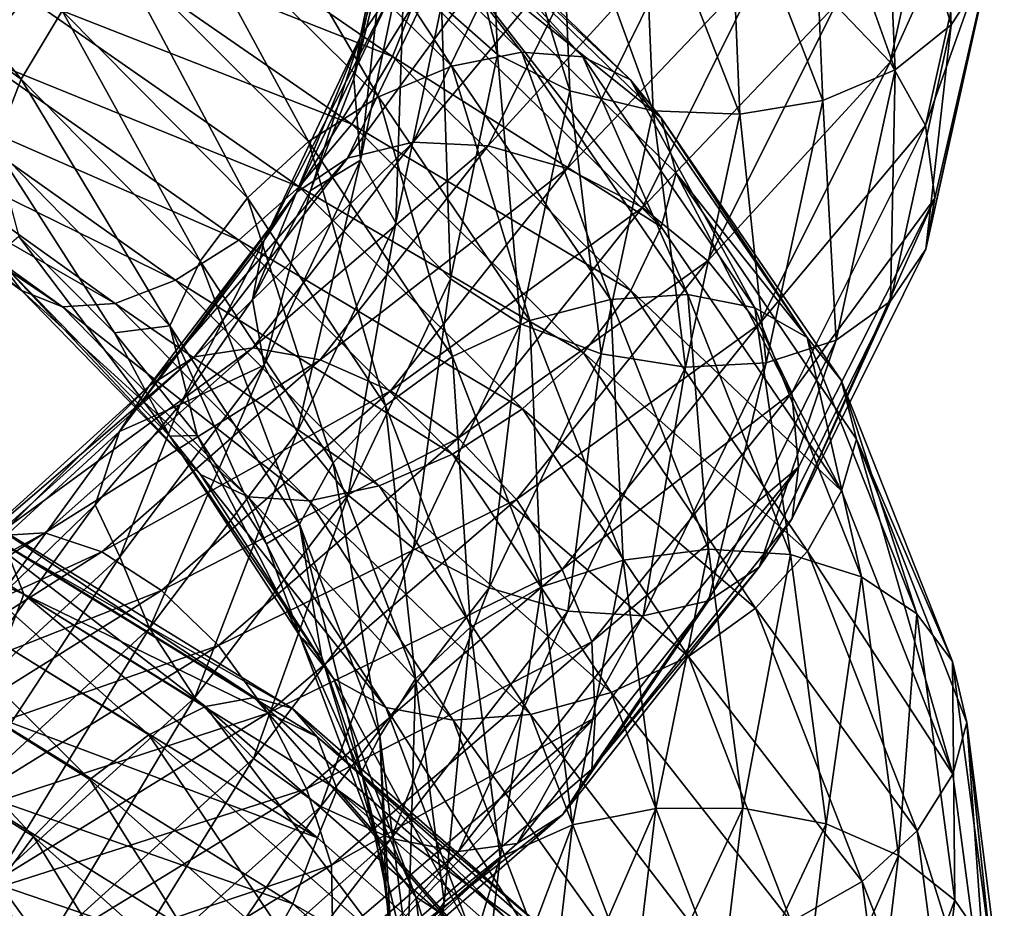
# Model space of a CAD drawing. Header units: metres. Extents: x -109 to 109, y -432 to 89.
# Tile 125 of 256: x 10 to 19, y -330 to -322. Entities that reach past the tile are written whole.
import ezdxf

# ---------------------------------------------------------------- set-up
doc = ezdxf.new("R2010")
doc.units = ezdxf.units.M
doc.layers.add('solid_506360_24502164_01', color=7, linetype='CONTINUOUS')

msp = doc.modelspace()

# ---------------------------------------------------------------- linework, layer by layer
at = {"layer": 'solid_506360_24502164_01'}
for points in [[(18.412708, -319.612549, 924.830688), (18.51856, -322.121429, 927.296265), (17.909719, -320.071198, 924.551331)], [(18.845676, -321.624176, 927.711975), (18.51856, -322.121429, 927.296265), (18.412708, -319.612549, 924.830688)], [(13.185575, -322.231445, 930.018433), (13.503031, -321.76239, 930.482849), (13.913935, -319.823944, 928.70575)], [(13.586819, -320.324554, 928.295715), (13.185575, -322.231445, 930.018433), (13.913935, -319.823944, 928.70575)], [(14.425073, -322.389648, 926.75354), (13.917736, -321.944916, 927.062805), (13.838182, -319.970276, 925.279602)], [(14.342619, -320.351105, 924.900574), (14.425073, -322.389648, 926.75354), (13.838182, -319.970276, 925.279602)], [(17.47563, -321.943481, 931.631592), (17.967983, -322.457672, 931.397522), (18.514759, -319.997314, 928.941589)], [(18.514759, -319.997314, 928.941589), (17.967983, -322.457672, 931.397522), (18.84363, -320.52356, 928.564514)], [(17.909719, -320.071198, 924.551331), (18.01268, -322.527771, 926.935242), (17.262489, -320.418854, 924.380859)], [(18.51856, -322.121429, 927.296265), (18.01268, -322.527771, 926.935242), (17.909719, -320.071198, 924.551331)], [(12.083818, -320.599854, 912.227478), (14.011677, -322.493073, 913.84967), (12.630098, -320.399841, 911.717712)], [(12.630098, -320.399841, 911.717712), (14.64511, -322.366608, 913.423157), (13.104646, -320.378082, 911.143738)], [(14.011677, -322.493073, 913.84967), (14.64511, -322.366608, 913.423157), (12.630098, -320.399841, 911.717712)], [(13.104646, -320.378082, 911.143738), (15.195367, -322.410797, 912.919189), (13.473853, -320.531036, 910.549438)], [(14.64511, -322.366608, 913.423157), (15.195367, -322.410797, 912.919189), (13.104646, -320.378082, 911.143738)], [(13.586819, -320.324554, 928.295715), (13.37859, -321.582001, 928.509583), (13.126069, -322.608429, 929.425537)], [(13.586819, -320.324554, 928.295715), (13.126069, -322.608429, 929.425537), (13.185575, -322.231445, 930.018433)], [(15.07716, -322.715698, 926.548401), (14.425073, -322.389648, 926.75354), (14.342619, -320.351105, 924.900574)], [(14.990979, -320.597443, 924.602966), (15.07716, -322.715698, 926.548401), (14.342619, -320.351105, 924.900574)], [(17.262489, -320.418854, 924.380859), (17.361729, -322.803955, 926.663879), (16.516722, -320.626831, 924.335754)], [(18.01268, -322.527771, 926.935242), (17.361729, -322.803955, 926.663879), (17.262489, -320.418854, 924.380859)], [(8.152119, -321.194, 911.883545), (10.125669, -322.611237, 912.940369), (8.448512, -320.540405, 911.903809)], [(10.125669, -322.611237, 912.940369), (10.493816, -321.995148, 913.012451), (8.448512, -320.540405, 911.903809)], [(13.473853, -320.531036, 910.549438), (15.623478, -322.617401, 912.376648), (13.713184, -320.836395, 909.983521)], [(15.195367, -322.410797, 912.919189), (15.623478, -322.617401, 912.376648), (13.473853, -320.531036, 910.549438)], [(17.967983, -322.457672, 931.397522), (18.287144, -323.029266, 931.060913), (18.84363, -320.52356, 928.564514)], [(18.84363, -320.52356, 928.564514), (18.287144, -323.029266, 931.060913), (18.953014, -321.162231, 928.223633)], [(10.849951, -320.601898, 907.427124), (13.47662, -322.407562, 908.896545), (10.553557, -321.248383, 907.402405)], [(13.714673, -321.807434, 909.128113), (13.47662, -322.407562, 908.896545), (10.849951, -320.601898, 907.427124)], [(11.513377, -320.951935, 912.63678), (13.350227, -322.770111, 914.170166), (12.083818, -320.599854, 912.227478)], [(13.350227, -322.770111, 914.170166), (14.011677, -322.493073, 913.84967), (12.083818, -320.599854, 912.227478)], [(15.827817, -322.896057, 926.466187), (15.07716, -322.715698, 926.548401), (14.990979, -320.597443, 924.602966)], [(15.737346, -320.688171, 924.411926), (15.827817, -322.896057, 926.466187), (14.990979, -320.597443, 924.602966)], [(16.516722, -320.626831, 924.335754), (16.611675, -322.926392, 926.505798), (15.737346, -320.688171, 924.411926)], [(17.361729, -322.803955, 926.663879), (16.611675, -322.926392, 926.505798), (16.516722, -320.626831, 924.335754)], [(16.611675, -322.926392, 926.505798), (15.827817, -322.896057, 926.466187), (15.737346, -320.688171, 924.411926)], [(13.713184, -320.836395, 909.983521), (15.900992, -322.96048, 911.841003), (13.847961, -321.312531, 909.529358)], [(15.623478, -322.617401, 912.376648), (15.900992, -322.96048, 911.841003), (13.713184, -320.836395, 909.983521)], [(10.967536, -321.427246, 912.909729), (12.717301, -323.174957, 914.356384), (11.513377, -320.951935, 912.63678)], [(12.717301, -323.174957, 914.356384), (13.350227, -322.770111, 914.170166), (11.513377, -320.951935, 912.63678)], [(10.172168, -321.865936, 907.56012), (9.732715, -322.40683, 907.894104), (7.032593, -321.07196, 906.964172)], [(9.887615, -323.221924, 912.707642), (10.125669, -322.611237, 912.940369), (8.152119, -321.194, 911.883545)], [(13.071337, -323.323761, 932.665466), (13.661412, -323.179169, 933.12616), (14.625698, -321.191681, 931.282471)], [(13.993972, -321.403259, 930.91687), (13.071337, -323.323761, 932.665466), (14.625698, -321.191681, 931.282471)], [(13.661412, -323.179169, 933.12616), (14.341325, -323.214813, 933.50177), (15.353601, -321.148193, 931.55072)], [(14.625698, -321.191681, 931.282471), (13.661412, -323.179169, 933.12616), (15.353601, -321.148193, 931.55072)], [(15.353601, -321.148193, 931.55072), (14.341325, -323.214813, 933.50177), (16.114311, -321.265839, 931.707153)], [(18.287144, -323.029266, 931.060913), (18.373058, -323.685394, 930.722717), (18.953014, -321.162231, 928.223633)], [(18.953014, -321.162231, 928.223633), (18.289127, -324.147339, 930.191284), (18.845676, -321.624176, 927.711975)], [(18.953014, -321.162231, 928.223633), (18.373058, -323.685394, 930.722717), (18.289127, -324.147339, 930.191284)], [(10.553557, -321.248383, 907.402405), (13.108472, -323.016724, 908.81958), (10.172168, -321.865936, 907.56012)], [(13.47662, -322.407562, 908.896545), (13.108472, -323.016724, 908.81958), (10.553557, -321.248383, 907.402405)], [(14.341325, -323.214813, 933.50177), (15.05188, -323.417023, 933.768433), (16.114311, -321.265839, 931.707153)], [(16.114311, -321.265839, 931.707153), (15.05188, -323.417023, 933.768433), (16.8428, -321.534882, 931.738159)], [(13.847961, -321.312531, 909.529358), (15.902719, -323.944519, 910.971069), (13.714673, -321.807434, 909.128113)], [(13.847961, -321.312531, 909.529358), (16.03829, -323.459808, 911.398438), (15.902719, -323.944519, 910.971069)], [(15.900992, -322.96048, 911.841003), (16.03829, -323.459808, 911.398438), (13.847961, -321.312531, 909.529358)], [(10.493816, -321.995148, 913.012451), (12.168005, -323.683075, 914.382141), (10.967536, -321.427246, 912.909729)], [(12.168005, -323.683075, 914.382141), (12.717301, -323.174957, 914.356384), (10.967536, -321.427246, 912.909729)], [(12.612763, -323.632599, 932.155396), (13.071337, -323.323761, 932.665466), (13.993972, -321.403259, 930.91687)], [(13.503031, -321.76239, 930.482849), (12.612763, -323.632599, 932.155396), (13.993972, -321.403259, 930.91687)], [(13.588864, -321.423309, 927.44458), (13.187561, -323.342346, 929.154358), (13.37859, -321.582001, 928.509583)], [(13.506721, -323.907379, 928.814392), (13.187561, -323.342346, 929.154358), (13.588864, -321.423309, 927.44458)], [(13.917736, -321.944916, 927.062805), (13.506721, -323.907379, 928.814392), (13.588864, -321.423309, 927.44458)], [(15.05188, -323.417023, 933.768433), (15.732338, -323.769196, 933.902893), (16.8428, -321.534882, 931.738159)], [(16.8428, -321.534882, 931.738159), (15.732338, -323.769196, 933.902893), (17.47563, -321.943481, 931.631592)], [(13.187561, -323.342346, 929.154358), (13.126069, -322.608429, 929.425537), (13.37859, -321.582001, 928.509583)], [(18.845676, -321.624176, 927.711975), (18.289127, -324.147339, 930.191284), (18.51856, -322.121429, 927.296265)], [(12.316238, -324.07135, 931.639221), (12.612763, -323.632599, 932.155396), (13.503031, -321.76239, 930.482849)], [(13.185575, -322.231445, 930.018433), (12.316238, -324.07135, 931.639221), (13.503031, -321.76239, 930.482849)], [(13.714673, -321.807434, 909.128113), (15.902719, -323.944519, 910.971069), (13.47662, -322.407562, 908.896545)], [(10.172168, -321.865936, 907.56012), (12.634752, -323.58374, 908.913208), (9.732715, -322.40683, 907.894104)], [(13.108472, -323.016724, 908.81958), (12.634752, -323.58374, 908.913208), (10.172168, -321.865936, 907.56012)], [(10.125669, -322.611237, 912.940369), (11.741122, -324.254059, 914.248413), (10.493816, -321.995148, 913.012451)], [(11.741122, -324.254059, 914.248413), (12.168005, -323.683075, 914.382141), (10.493816, -321.995148, 913.012451)], [(13.999074, -324.415558, 928.573792), (13.506721, -323.907379, 928.814392), (13.917736, -321.944916, 927.062805)], [(14.425073, -322.389648, 926.75354), (13.999074, -324.415558, 928.573792), (13.917736, -321.944916, 927.062805)], [(15.732338, -323.769196, 933.902893), (16.323444, -324.252533, 933.883484), (17.47563, -321.943481, 931.631592)], [(17.47563, -321.943481, 931.631592), (16.323444, -324.252533, 933.883484), (17.967983, -322.457672, 931.397522)], [(18.51856, -322.121429, 927.296265), (17.971674, -324.614777, 929.719727), (18.01268, -322.527771, 926.935242)], [(18.289127, -324.147339, 930.191284), (17.971674, -324.614777, 929.719727), (18.51856, -322.121429, 927.296265)], [(13.185575, -322.231445, 930.018433), (12.736371, -323.615875, 930.312866), (12.212376, -324.599854, 931.164551)], [(13.185575, -322.231445, 930.018433), (12.212376, -324.599854, 931.164551), (12.316238, -324.07135, 931.639221)], [(13.185575, -322.231445, 930.018433), (13.126069, -322.608429, 929.425537), (12.736371, -323.615875, 930.312866)], [(14.011677, -322.493073, 913.84967), (15.443667, -324.599945, 915.706787), (14.64511, -322.366608, 913.423157)], [(14.64511, -322.366608, 913.423157), (16.141838, -324.557007, 915.37384), (15.195367, -322.410797, 912.919189)], [(15.443667, -324.599945, 915.706787), (16.141838, -324.557007, 915.37384), (14.64511, -322.366608, 913.423157)], [(9.732715, -322.40683, 907.894104), (12.088911, -324.064575, 909.175537), (9.273456, -322.833008, 908.367859)], [(12.634752, -323.58374, 908.913208), (12.088911, -324.064575, 909.175537), (9.732715, -322.40683, 907.894104)], [(13.47662, -322.407562, 908.896545), (15.626686, -324.518524, 910.696106), (13.108472, -323.016724, 908.81958)], [(15.902719, -323.944519, 910.971069), (15.626686, -324.518524, 910.696106), (13.47662, -322.407562, 908.896545)], [(14.631904, -324.82077, 928.459656), (13.999074, -324.415558, 928.573792), (14.425073, -322.389648, 926.75354)], [(15.07716, -322.715698, 926.548401), (14.631904, -324.82077, 928.459656), (14.425073, -322.389648, 926.75354)], [(15.195367, -322.410797, 912.919189), (16.748331, -324.676056, 914.948608), (15.623478, -322.617401, 912.376648)], [(16.141838, -324.557007, 915.37384), (16.748331, -324.676056, 914.948608), (15.195367, -322.410797, 912.919189)], [(13.350227, -322.770111, 914.170166), (14.714618, -324.791718, 915.927307), (14.011677, -322.493073, 913.84967)], [(14.714618, -324.791718, 915.927307), (15.443667, -324.599945, 915.706787), (14.011677, -322.493073, 913.84967)], [(16.323444, -324.252533, 933.883484), (16.783339, -324.827911, 933.714233), (17.967983, -322.457672, 931.397522)], [(17.967983, -322.457672, 931.397522), (16.783339, -324.827911, 933.714233), (18.287144, -323.029266, 931.060913)], [(18.01268, -322.527771, 926.935242), (17.480732, -324.969086, 929.278259), (17.361729, -322.803955, 926.663879)], [(17.971674, -324.614777, 929.719727), (17.480732, -324.969086, 929.278259), (18.01268, -322.527771, 926.935242)], [(9.887615, -323.221924, 912.707642), (11.46509, -324.837311, 913.973633), (10.125669, -322.611237, 912.940369)], [(11.46509, -324.837311, 913.973633), (11.741122, -324.254059, 914.248413), (10.125669, -322.611237, 912.940369)], [(13.187561, -323.342346, 929.154358), (12.736371, -323.615875, 930.312866), (13.126069, -322.608429, 929.425537)], [(15.623478, -322.617401, 912.376648), (17.220194, -324.943665, 914.464294), (15.900992, -322.96048, 911.841003)], [(16.748331, -324.676056, 914.948608), (17.220194, -324.943665, 914.464294), (15.623478, -322.617401, 912.376648)], [(15.360393, -325.09021, 928.484558), (14.631904, -324.82077, 928.459656), (15.07716, -322.715698, 926.548401)], [(15.827817, -322.896057, 926.466187), (15.360393, -325.09021, 928.484558), (15.07716, -322.715698, 926.548401)], [(10.128435, -324.519501, 911.259399), (9.889104, -324.211761, 911.835693), (7.961662, -322.810211, 910.823914)], [(8.154346, -323.087982, 910.221313), (10.128435, -324.519501, 911.259399), (7.961662, -322.810211, 910.823914)], [(12.717301, -323.174957, 914.356384), (14.017008, -325.116577, 916.016052), (13.350227, -322.770111, 914.170166)], [(14.017008, -325.116577, 916.016052), (14.714618, -324.791718, 915.927307), (13.350227, -322.770111, 914.170166)], [(17.361729, -322.803955, 926.663879), (16.849007, -325.174194, 928.907471), (16.611675, -322.926392, 926.505798)], [(17.480732, -324.969086, 929.278259), (16.849007, -325.174194, 928.907471), (17.361729, -322.803955, 926.663879)], [(9.273456, -322.833008, 908.367859), (11.51847, -324.426575, 909.576172), (8.833648, -323.10672, 908.941956)], [(12.088911, -324.064575, 909.175537), (11.51847, -324.426575, 909.576172), (9.273456, -322.833008, 908.367859)], [(16.121101, -325.211639, 928.638062), (15.360393, -325.09021, 928.484558), (15.827817, -322.896057, 926.466187)], [(16.611675, -322.926392, 926.505798), (16.121101, -325.211639, 928.638062), (15.827817, -322.896057, 926.466187)], [(15.900992, -322.96048, 911.841003), (17.526072, -325.329559, 913.962769), (16.03829, -323.459808, 911.398438)], [(17.220194, -324.943665, 914.464294), (17.526072, -325.329559, 913.962769), (15.900992, -322.96048, 911.841003)], [(16.849007, -325.174194, 928.907471), (16.121101, -325.211639, 928.638062), (16.611675, -322.926392, 926.505798)], [(13.108472, -323.016724, 908.81958), (15.199803, -325.082855, 910.55719), (12.634752, -323.58374, 908.913208)], [(15.626686, -324.518524, 910.696106), (15.199803, -325.082855, 910.55719), (13.108472, -323.016724, 908.81958)], [(16.783339, -324.827911, 933.714233), (17.081455, -325.442841, 933.415894), (18.287144, -323.029266, 931.060913)], [(18.287144, -323.029266, 931.060913), (17.081455, -325.442841, 933.415894), (18.373058, -323.685394, 930.722717)], [(10.497643, -324.668549, 910.657715), (10.128435, -324.519501, 911.259399), (8.154346, -323.087982, 910.221313)], [(8.451592, -323.192841, 909.575989), (10.497643, -324.668549, 910.657715), (8.154346, -323.087982, 910.221313)], [(8.833648, -323.10672, 908.941956), (10.97219, -324.637787, 910.081726), (8.451592, -323.192841, 909.575989)], [(11.51847, -324.426575, 909.576172), (10.97219, -324.637787, 910.081726), (8.833648, -323.10672, 908.941956)], [(10.97219, -324.637787, 910.081726), (10.497643, -324.668549, 910.657715), (8.451592, -323.192841, 909.575989)], [(9.887615, -323.221924, 912.707642), (10.102303, -324.032684, 912.534973), (10.965698, -324.902863, 913.208252)], [(9.887615, -323.221924, 912.707642), (10.965698, -324.902863, 913.208252), (11.46509, -324.837311, 913.973633)], [(11.688338, -325.119019, 934.235779), (12.215981, -325.036194, 934.783264), (13.661412, -323.179169, 933.12616)], [(13.071337, -323.323761, 932.665466), (11.688338, -325.119019, 934.235779), (13.661412, -323.179169, 933.12616)], [(12.168005, -323.683075, 914.382141), (13.411572, -325.556824, 915.955322), (12.717301, -323.174957, 914.356384)], [(13.661412, -323.179169, 933.12616), (12.215981, -325.036194, 934.783264), (14.341325, -323.214813, 933.50177)], [(12.215981, -325.036194, 934.783264), (12.823956, -325.144836, 935.256836), (14.341325, -323.214813, 933.50177)], [(13.411572, -325.556824, 915.955322), (14.017008, -325.116577, 916.016052), (12.717301, -323.174957, 914.356384)], [(14.341325, -323.214813, 933.50177), (12.823956, -325.144836, 935.256836), (15.05188, -323.417023, 933.768433)], [(11.278284, -325.381439, 933.656311), (11.688338, -325.119019, 934.235779), (13.071337, -323.323761, 932.665466)], [(12.612763, -323.632599, 932.155396), (11.278284, -325.381439, 933.656311), (13.071337, -323.323761, 932.665466)], [(13.187561, -323.342346, 929.154358), (12.318092, -325.193604, 930.762695), (12.736371, -323.615875, 930.312866)], [(12.61621, -325.800171, 930.462341), (12.318092, -325.193604, 930.762695), (13.187561, -323.342346, 929.154358)], [(13.506721, -323.907379, 928.814392), (12.61621, -325.800171, 930.462341), (13.187561, -323.342346, 929.154358)], [(12.823956, -325.144836, 935.256836), (13.459332, -325.424957, 935.624023), (15.05188, -323.417023, 933.768433)], [(15.05188, -323.417023, 933.768433), (13.459332, -325.424957, 935.624023), (15.732338, -323.769196, 933.902893)], [(16.03829, -323.459808, 911.398438), (17.527973, -326.328461, 913.07666), (15.902719, -323.944519, 910.971069)], [(16.03829, -323.459808, 911.398438), (17.665735, -325.86145, 913.538391), (17.527973, -326.328461, 913.07666)], [(17.526072, -325.329559, 913.962769), (17.665735, -325.86145, 913.538391), (16.03829, -323.459808, 911.398438)], [(12.634752, -323.58374, 908.913208), (14.650507, -325.589142, 910.574524), (12.088911, -324.064575, 909.175537)], [(15.199803, -325.082855, 910.55719), (14.650507, -325.589142, 910.574524), (12.634752, -323.58374, 908.913208)], [(11.013132, -325.792114, 933.092896), (11.278284, -325.381439, 933.656311), (12.612763, -323.632599, 932.155396)], [(12.316238, -324.07135, 931.639221), (11.013132, -325.792114, 933.092896), (12.612763, -323.632599, 932.155396)], [(11.741122, -324.254059, 914.248413), (12.941063, -326.07666, 915.752319), (12.168005, -323.683075, 914.382141)], [(12.941063, -326.07666, 915.752319), (13.411572, -325.556824, 915.955322), (12.168005, -323.683075, 914.382141)], [(12.318092, -325.193604, 930.762695), (12.212376, -324.599854, 931.164551), (12.736371, -323.615875, 930.312866)], [(17.081455, -325.442841, 933.415894), (17.141533, -326.114471, 933.078369), (18.373058, -323.685394, 930.722717)], [(18.373058, -323.685394, 930.722717), (17.083309, -326.577362, 932.529785), (18.289127, -324.147339, 930.191284)], [(18.373058, -323.685394, 930.722717), (17.141533, -326.114471, 933.078369), (17.083309, -326.577362, 932.529785)], [(13.459332, -325.424957, 935.624023), (14.067796, -325.853577, 935.852661), (15.732338, -323.769196, 933.902893)], [(15.732338, -323.769196, 933.902893), (14.067796, -325.853577, 935.852661), (16.323444, -324.252533, 933.883484)], [(13.076102, -326.36908, 930.286743), (12.61621, -325.800171, 930.462341), (13.506721, -323.907379, 928.814392)], [(13.999074, -324.415558, 928.573792), (13.076102, -326.36908, 930.286743), (13.506721, -323.907379, 928.814392)], [(15.902719, -323.944519, 910.971069), (17.527973, -326.328461, 913.07666), (15.626686, -324.518524, 910.696106)], [(9.889104, -324.211761, 911.835693), (11.466816, -325.836029, 913.090698), (10.102303, -324.032684, 912.534973)], [(11.466816, -325.836029, 913.090698), (10.965698, -324.902863, 913.208252), (10.102303, -324.032684, 912.534973)], [(12.316238, -324.07135, 931.639221), (11.560714, -325.549896, 931.968323), (11.013132, -325.792114, 933.092896)], [(12.088911, -324.064575, 909.175537), (14.017581, -325.99765, 910.751709), (11.51847, -324.426575, 909.576172)], [(12.316238, -324.07135, 931.639221), (12.212376, -324.599854, 931.164551), (11.560714, -325.549896, 931.968323)], [(14.650507, -325.589142, 910.574524), (14.017581, -325.99765, 910.751709), (12.088911, -324.064575, 909.175537)], [(11.74433, -326.180023, 912.545837), (11.466816, -325.836029, 913.090698), (9.889104, -324.211761, 911.835693)], [(10.128435, -324.519501, 911.259399), (11.74433, -326.180023, 912.545837), (9.889104, -324.211761, 911.835693)], [(18.289127, -324.147339, 930.191284), (17.083309, -326.577362, 932.529785), (17.971674, -324.614777, 929.719727)], [(11.46509, -324.837311, 913.973633), (12.63682, -326.628784, 915.430298), (11.741122, -324.254059, 914.248413)], [(12.63682, -326.628784, 915.430298), (12.941063, -326.07666, 915.752319), (11.741122, -324.254059, 914.248413)], [(14.067796, -325.853577, 935.852661), (14.596361, -326.405701, 935.91272), (16.323444, -324.252533, 933.883484)], [(16.323444, -324.252533, 933.883484), (14.596361, -326.405701, 935.91272), (16.783339, -324.827911, 933.714233)], [(11.51847, -324.426575, 909.576172), (13.356132, -326.28244, 911.065308), (10.97219, -324.637787, 910.081726)], [(14.017581, -325.99765, 910.751709), (13.356132, -326.28244, 911.065308), (11.51847, -324.426575, 909.576172)], [(13.66721, -326.850037, 930.258911), (13.076102, -326.36908, 930.286743), (13.999074, -324.415558, 928.573792)], [(14.631904, -324.82077, 928.459656), (13.66721, -326.850037, 930.258911), (13.999074, -324.415558, 928.573792)], [(12.172441, -326.382355, 911.996094), (11.74433, -326.180023, 912.545837), (10.128435, -324.519501, 911.259399)], [(10.497643, -324.668549, 910.657715), (12.172441, -326.382355, 911.996094), (10.128435, -324.519501, 911.259399)], [(15.626686, -324.518524, 910.696106), (17.22373, -326.872894, 912.752991), (15.199803, -325.082855, 910.55719)], [(15.443667, -324.599945, 915.706787), (16.330194, -326.856323, 917.722046), (16.141838, -324.557007, 915.37384)], [(17.527973, -326.328461, 913.07666), (17.22373, -326.872894, 912.752991), (15.626686, -324.518524, 910.696106)], [(16.141838, -324.557007, 915.37384), (17.068441, -326.90387, 917.489624), (16.748331, -324.676056, 914.948608)], [(16.330194, -326.856323, 917.722046), (17.068441, -326.90387, 917.489624), (16.141838, -324.557007, 915.37384)], [(10.97219, -324.637787, 910.081726), (12.722698, -326.418335, 911.489319), (10.497643, -324.668549, 910.657715)], [(12.722698, -326.418335, 911.489319), (12.172441, -326.382355, 911.996094), (10.497643, -324.668549, 910.657715)], [(13.356132, -326.28244, 911.065308), (12.722698, -326.418335, 911.489319), (10.97219, -324.637787, 910.081726)], [(12.318092, -325.193604, 930.762695), (11.560714, -325.549896, 931.968323), (12.212376, -324.599854, 931.164551)], [(14.714618, -324.791718, 915.927307), (15.559294, -326.955688, 917.835205), (15.443667, -324.599945, 915.706787)], [(15.559294, -326.955688, 917.835205), (16.330194, -326.856323, 917.722046), (15.443667, -324.599945, 915.706787)], [(16.748331, -324.676056, 914.948608), (17.709749, -327.104095, 917.149048), (17.220194, -324.943665, 914.464294)], [(17.068441, -326.90387, 917.489624), (17.709749, -327.104095, 917.149048), (16.748331, -324.676056, 914.948608)], [(17.971674, -324.614777, 929.719727), (16.786785, -327.016174, 932.005066), (17.480732, -324.969086, 929.278259)], [(17.083309, -326.577362, 932.529785), (16.786785, -327.016174, 932.005066), (17.971674, -324.614777, 929.719727)], [(11.46509, -324.837311, 913.973633), (10.965698, -324.902863, 913.208252), (11.7139, -325.830231, 913.943237)], [(11.46509, -324.837311, 913.973633), (11.7139, -325.830231, 913.943237), (12.339941, -326.806671, 914.730286)], [(11.46509, -324.837311, 913.973633), (12.339941, -326.806671, 914.730286), (12.63682, -326.628784, 915.430298)], [(14.347668, -327.204773, 930.385376), (13.66721, -326.850037, 930.258911), (14.631904, -324.82077, 928.459656)], [(14.017008, -325.116577, 916.016052), (14.821638, -327.193848, 917.819214), (14.714618, -324.791718, 915.927307)], [(15.360393, -325.09021, 928.484558), (14.347668, -327.204773, 930.385376), (14.631904, -324.82077, 928.459656)], [(14.596361, -326.405701, 935.91272), (15.007595, -327.037323, 935.802429), (16.783339, -324.827911, 933.714233)], [(14.821638, -327.193848, 917.819214), (15.559294, -326.955688, 917.835205), (14.714618, -324.791718, 915.927307)], [(16.783339, -324.827911, 933.714233), (15.007595, -327.037323, 935.802429), (17.081455, -325.442841, 933.415894)], [(11.466816, -325.836029, 913.090698), (11.7139, -325.830231, 913.943237), (10.965698, -324.902863, 913.208252)], [(17.220194, -324.943665, 914.464294), (18.2087, -327.437836, 916.727356), (17.526072, -325.329559, 913.962769)], [(17.709749, -327.104095, 917.149048), (18.2087, -327.437836, 916.727356), (17.220194, -324.943665, 914.464294)], [(17.480732, -324.969086, 929.278259), (16.328211, -327.320526, 931.487183), (16.849007, -325.174194, 928.907471)], [(16.786785, -327.016174, 932.005066), (16.328211, -327.320526, 931.487183), (17.480732, -324.969086, 929.278259)], [(9.544107, -326.957642, 934.922119), (9.891111, -326.736084, 935.561951), (11.688338, -325.119019, 934.235779)], [(11.278284, -325.381439, 933.656311), (9.544107, -326.957642, 934.922119), (11.688338, -325.119019, 934.235779)], [(9.891111, -326.736084, 935.561951), (10.337623, -326.707581, 936.184937), (12.215981, -325.036194, 934.783264)], [(11.688338, -325.119019, 934.235779), (9.891111, -326.736084, 935.561951), (12.215981, -325.036194, 934.783264)], [(12.215981, -325.036194, 934.783264), (10.337623, -326.707581, 936.184937), (12.823956, -325.144836, 935.256836)], [(13.411572, -325.556824, 915.955322), (14.181449, -327.560547, 917.665588), (14.017008, -325.116577, 916.016052)], [(14.181449, -327.560547, 917.665588), (14.821638, -327.193848, 917.819214), (14.017008, -325.116577, 916.016052)], [(15.058223, -327.413452, 930.647034), (14.347668, -327.204773, 930.385376), (15.360393, -325.09021, 928.484558)], [(15.199803, -325.082855, 910.55719), (16.753222, -327.386353, 912.544434), (14.650507, -325.589142, 910.574524)], [(16.121101, -325.211639, 928.638062), (15.058223, -327.413452, 930.647034), (15.360393, -325.09021, 928.484558)], [(17.22373, -326.872894, 912.752991), (16.753222, -327.386353, 912.544434), (15.199803, -325.082855, 910.55719)], [(10.337623, -326.707581, 936.184937), (10.852115, -326.88031, 936.74353), (12.823956, -325.144836, 935.256836)], [(12.823956, -325.144836, 935.256836), (10.852115, -326.88031, 936.74353), (13.459332, -325.424957, 935.624023)], [(12.318092, -325.193604, 930.762695), (11.014791, -326.924622, 932.204651), (11.560714, -325.549896, 931.968323)], [(11.281365, -327.569275, 931.940247), (11.014791, -326.924622, 932.204651), (12.318092, -325.193604, 930.762695)], [(12.61621, -325.800171, 930.462341), (11.281365, -327.569275, 931.940247), (12.318092, -325.193604, 930.762695)], [(15.738135, -327.457458, 931.022095), (15.058223, -327.413452, 930.647034), (16.121101, -325.211639, 928.638062)], [(16.849007, -325.174194, 928.907471), (15.738135, -327.457458, 931.022095), (16.121101, -325.211639, 928.638062)], [(16.328211, -327.320526, 931.487183), (15.738135, -327.457458, 931.022095), (16.849007, -325.174194, 928.907471)], [(9.319727, -327.343506, 934.317505), (9.544107, -326.957642, 934.922119), (11.278284, -325.381439, 933.656311)], [(11.013132, -325.792114, 933.092896), (9.319727, -327.343506, 934.317505), (11.278284, -325.381439, 933.656311)], [(17.526072, -325.329559, 913.962769), (18.532135, -327.870148, 916.262451), (17.665735, -325.86145, 913.538391)], [(18.2087, -327.437836, 916.727356), (18.532135, -327.870148, 916.262451), (17.526072, -325.329559, 913.962769)], [(10.852115, -326.88031, 936.74353), (11.389792, -327.228821, 937.197876), (13.459332, -325.424957, 935.624023)], [(13.459332, -325.424957, 935.624023), (11.389792, -327.228821, 937.197876), (14.067796, -325.853577, 935.852661)], [(15.007595, -327.037323, 935.802429), (15.274171, -327.692017, 935.538879), (17.081455, -325.442841, 933.415894)], [(17.081455, -325.442841, 933.415894), (15.274171, -327.692017, 935.538879), (17.141533, -326.114471, 933.078369)], [(11.014791, -326.924622, 932.204651), (10.790784, -326.453949, 932.710938), (11.560714, -325.549896, 931.968323)], [(11.013132, -325.792114, 933.092896), (11.560714, -325.549896, 931.968323), (10.790784, -326.453949, 932.710938)], [(12.941063, -326.07666, 915.752319), (13.68393, -328.024994, 917.388245), (13.411572, -325.556824, 915.955322)], [(13.68393, -328.024994, 917.388245), (14.181449, -327.560547, 917.665588), (13.411572, -325.556824, 915.955322)], [(14.650507, -325.589142, 910.574524), (16.147785, -327.8237, 912.476074), (14.017581, -325.99765, 910.751709)], [(16.753222, -327.386353, 912.544434), (16.147785, -327.8237, 912.476074), (14.650507, -325.589142, 910.574524)], [(11.013132, -325.792114, 933.092896), (9.909657, -327.30545, 933.384033), (9.319727, -327.343506, 934.317505)], [(11.013132, -325.792114, 933.092896), (10.790784, -326.453949, 932.710938), (9.909657, -327.30545, 933.384033)], [(11.6926, -328.194, 931.823792), (11.281365, -327.569275, 931.940247), (12.61621, -325.800171, 930.462341)], [(11.466816, -325.836029, 913.090698), (12.638722, -327.637817, 914.535217), (11.7139, -325.830231, 913.943237)], [(13.076102, -326.36908, 930.286743), (11.6926, -328.194, 931.823792), (12.61621, -325.800171, 930.462341)], [(12.638722, -327.637817, 914.535217), (12.339941, -326.806671, 914.730286), (11.7139, -325.830231, 913.943237)], [(6.958538, -325.902588, 898.873779), (10.147445, -327.260345, 899.803284), (9.973565, -327.72049, 899.383972)], [(9.972483, -326.817047, 900.280701), (10.147445, -327.260345, 899.803284), (6.958538, -325.902588, 898.873779)], [(11.389792, -327.228821, 937.197876), (11.904697, -327.724518, 937.50824), (14.067796, -325.853577, 935.852661)], [(12.944599, -328.02298, 914.025818), (12.638722, -327.637817, 914.535217), (11.466816, -325.836029, 913.090698)], [(11.74433, -326.180023, 912.545837), (12.944599, -328.02298, 914.025818), (11.466816, -325.836029, 913.090698)], [(14.067796, -325.853577, 935.852661), (11.904697, -327.724518, 937.50824), (14.596361, -326.405701, 935.91272)], [(17.665735, -325.86145, 913.538391), (18.534147, -328.885132, 915.359009), (17.527973, -326.328461, 913.07666)], [(17.665735, -325.86145, 913.538391), (18.661366, -328.421112, 915.842834), (18.534147, -328.885132, 915.359009)], [(18.532135, -327.870148, 916.262451), (18.661366, -328.421112, 915.842834), (17.665735, -325.86145, 913.538391)], [(14.017581, -325.99765, 910.751709), (15.450176, -328.150146, 912.557495), (13.356132, -326.28244, 911.065308)], [(16.147785, -327.8237, 912.476074), (15.450176, -328.150146, 912.557495), (14.017581, -325.99765, 910.751709)], [(12.63682, -326.628784, 915.430298), (13.362223, -328.543427, 917.015503), (12.941063, -326.07666, 915.752319)], [(13.362223, -328.543427, 917.015503), (13.68393, -328.024994, 917.388245), (12.941063, -326.07666, 915.752319)], [(13.416463, -328.285858, 913.534546), (12.944599, -328.02298, 914.025818), (11.74433, -326.180023, 912.545837)], [(12.172441, -326.382355, 911.996094), (13.416463, -328.285858, 913.534546), (11.74433, -326.180023, 912.545837)], [(15.274171, -327.692017, 935.538879), (15.306859, -328.375641, 935.199036), (17.141533, -326.114471, 933.078369)], [(17.141533, -326.114471, 933.078369), (15.275828, -328.8414, 934.63739), (17.083309, -326.577362, 932.529785)], [(17.141533, -326.114471, 933.078369), (15.306859, -328.375641, 935.199036), (15.275828, -328.8414, 934.63739)], [(13.356132, -326.28244, 911.065308), (14.721126, -328.34726, 912.773315), (12.722698, -326.418335, 911.489319)], [(15.450176, -328.150146, 912.557495), (14.721126, -328.34726, 912.773315), (13.356132, -326.28244, 911.065308)], [(17.527973, -326.328461, 913.07666), (18.534147, -328.885132, 915.359009), (17.22373, -326.872894, 912.752991)], [(9.32113, -328.484619, 933.418762), (9.909657, -327.30545, 933.384033), (10.790784, -326.453949, 932.710938)], [(11.014791, -326.924622, 932.204651), (9.32113, -328.484619, 933.418762), (10.790784, -326.453949, 932.710938)], [(12.221166, -328.744659, 931.874512), (11.6926, -328.194, 931.823792), (13.076102, -326.36908, 930.286743)], [(11.904697, -327.724518, 937.50824), (12.35199, -328.336884, 937.637085), (14.596361, -326.405701, 935.91272)], [(14.022955, -328.397614, 913.10553), (13.416463, -328.285858, 913.534546), (12.172441, -326.382355, 911.996094)], [(12.722698, -326.418335, 911.489319), (14.022955, -328.397614, 913.10553), (12.172441, -326.382355, 911.996094)], [(13.66721, -326.850037, 930.258911), (12.221166, -328.744659, 931.874512), (13.076102, -326.36908, 930.286743)], [(14.596361, -326.405701, 935.91272), (12.35199, -328.336884, 937.637085), (15.007595, -327.037323, 935.802429)], [(14.721126, -328.34726, 912.773315), (14.022955, -328.397614, 913.10553), (12.722698, -326.418335, 911.489319)], [(9.184842, -326.668732, 902.194397), (11.786742, -328.27475, 903.3974), (9.529942, -326.535553, 901.550659)], [(9.529942, -326.535553, 901.550659), (12.229602, -328.195129, 902.804565), (9.798436, -326.589966, 900.894958)], [(11.786742, -328.27475, 903.3974), (12.229602, -328.195129, 902.804565), (9.529942, -326.535553, 901.550659)], [(9.798436, -326.589966, 900.894958), (12.574156, -328.292938, 902.186279), (9.972483, -326.817047, 900.280701)], [(12.229602, -328.195129, 902.804565), (12.574156, -328.292938, 902.186279), (9.798436, -326.589966, 900.894958)], [(12.63682, -326.628784, 915.430298), (12.339941, -326.806671, 914.730286), (12.836258, -327.821838, 915.558044)], [(12.63682, -326.628784, 915.430298), (12.836258, -327.821838, 915.558044), (13.196567, -328.866028, 916.415588)], [(12.63682, -326.628784, 915.430298), (13.196567, -328.866028, 916.415588), (13.362223, -328.543427, 917.015503)], [(17.083309, -326.577362, 932.529785), (15.275828, -328.8414, 934.63739), (16.786785, -327.016174, 932.005066)], [(7.743895, -328.129425, 936.588928), (8.093475, -328.145844, 937.273315), (10.337623, -326.707581, 936.184937)], [(9.891111, -326.736084, 935.561951), (7.743895, -328.129425, 936.588928), (10.337623, -326.707581, 936.184937)], [(10.337623, -326.707581, 936.184937), (8.093475, -328.145844, 937.273315), (10.852115, -326.88031, 936.74353)], [(8.787577, -326.985046, 902.7771), (11.276939, -328.531006, 903.919312), (9.184842, -326.668732, 902.194397)], [(11.276939, -328.531006, 903.919312), (11.786742, -328.27475, 903.3974), (9.184842, -326.668732, 902.194397)], [(12.638722, -327.637817, 914.535217), (12.836258, -327.821838, 915.558044), (12.339941, -326.806671, 914.730286)], [(8.093475, -328.145844, 937.273315), (8.496279, -328.37149, 937.901123), (10.852115, -326.88031, 936.74353)], [(10.852115, -326.88031, 936.74353), (8.496279, -328.37149, 937.901123), (11.389792, -327.228821, 937.197876)], [(9.972483, -326.817047, 900.280701), (12.797506, -328.550201, 901.593567), (10.147445, -327.260345, 899.803284)], [(12.574156, -328.292938, 902.186279), (12.797506, -328.550201, 901.593567), (9.972483, -326.817047, 900.280701)], [(12.829629, -329.177887, 932.093567), (12.221166, -328.744659, 931.874512), (13.66721, -326.850037, 930.258911)], [(14.347668, -327.204773, 930.385376), (12.829629, -329.177887, 932.093567), (13.66721, -326.850037, 930.258911)], [(15.559294, -326.955688, 917.835205), (15.852701, -329.197266, 919.817871), (16.330194, -326.856323, 917.722046)], [(15.852701, -329.197266, 919.817871), (16.638138, -329.194244, 919.815735), (16.330194, -326.856323, 917.722046)], [(16.330194, -326.856323, 917.722046), (16.638138, -329.194244, 919.815735), (17.068441, -326.90387, 917.489624)], [(17.22373, -326.872894, 912.752991), (18.212439, -329.397491, 914.983032), (16.753222, -327.386353, 912.544434)], [(18.534147, -328.885132, 915.359009), (18.212439, -329.397491, 914.983032), (17.22373, -326.872894, 912.752991)], [(8.372742, -327.449005, 903.256287), (10.744588, -328.933533, 904.333435), (8.787577, -326.985046, 902.7771)], [(10.744588, -328.933533, 904.333435), (11.276939, -328.531006, 903.919312), (8.787577, -326.985046, 902.7771)], [(9.546716, -329.162598, 933.185303), (9.32113, -328.484619, 933.418762), (11.014791, -326.924622, 932.204651)], [(11.281365, -327.569275, 931.940247), (9.546716, -329.162598, 933.185303), (11.014791, -326.924622, 932.204651)], [(14.821638, -327.193848, 917.819214), (15.101135, -329.345062, 919.693542), (15.559294, -326.955688, 917.835205)], [(15.101135, -329.345062, 919.693542), (15.852701, -329.197266, 919.817871), (15.559294, -326.955688, 917.835205)], [(16.638138, -329.194244, 919.815735), (17.390308, -329.336182, 919.687317), (17.068441, -326.90387, 917.489624)], [(17.068441, -326.90387, 917.489624), (17.390308, -329.336182, 919.687317), (17.709749, -327.104095, 917.149048)], [(12.35199, -328.336884, 937.637085), (12.699991, -329.017731, 937.577698), (15.007595, -327.037323, 935.802429)], [(15.007595, -327.037323, 935.802429), (12.699991, -329.017731, 937.577698), (15.274171, -327.692017, 935.538879)], [(16.786785, -327.016174, 932.005066), (15.010677, -329.253662, 934.064087), (16.328211, -327.320526, 931.487183)], [(15.275828, -328.8414, 934.63739), (15.010677, -329.253662, 934.064087), (16.786785, -327.016174, 932.005066)], [(17.390308, -329.336182, 919.687317), (18.043709, -329.621002, 919.434204), (17.709749, -327.104095, 917.149048)], [(17.709749, -327.104095, 917.149048), (18.043709, -329.621002, 919.434204), (18.2087, -327.437836, 916.727356)], [(8.496279, -328.37149, 937.901123), (8.917234, -328.776367, 938.426331), (11.389792, -327.228821, 937.197876)], [(11.389792, -327.228821, 937.197876), (8.917234, -328.776367, 938.426331), (11.904697, -327.724518, 937.50824)], [(13.465004, -329.466919, 932.453735), (12.829629, -329.177887, 932.093567), (14.347668, -327.204773, 930.385376)], [(15.058223, -327.413452, 930.647034), (13.465004, -329.466919, 932.453735), (14.347668, -327.204773, 930.385376)], [(14.181449, -327.560547, 917.665588), (14.448874, -329.635071, 919.443848), (14.821638, -327.193848, 917.819214)], [(14.448874, -329.635071, 919.443848), (15.101135, -329.345062, 919.693542), (14.821638, -327.193848, 917.819214)], [(10.147445, -327.260345, 899.803284), (12.798896, -329.46286, 900.684998), (9.973565, -327.72049, 899.383972)], [(10.147445, -327.260345, 899.803284), (12.977999, -329.023895, 901.135559), (12.798896, -329.46286, 900.684998)], [(12.797506, -328.550201, 901.593567), (12.977999, -329.023895, 901.135559), (10.147445, -327.260345, 899.803284)], [(16.328211, -327.320526, 931.487183), (14.600623, -329.511871, 933.476379), (15.738135, -327.457458, 931.022095)], [(15.010677, -329.253662, 934.064087), (14.600623, -329.511871, 933.476379), (16.328211, -327.320526, 931.487183)], [(14.072979, -329.585968, 932.925171), (13.465004, -329.466919, 932.453735), (15.058223, -327.413452, 930.647034)], [(15.738135, -327.457458, 931.022095), (14.072979, -329.585968, 932.925171), (15.058223, -327.413452, 930.647034)], [(16.753222, -327.386353, 912.544434), (17.71492, -329.855835, 914.699707), (16.147785, -327.8237, 912.476074)], [(18.212439, -329.397491, 914.983032), (17.71492, -329.855835, 914.699707), (16.753222, -327.386353, 912.544434)], [(7.975795, -328.0224, 903.589661), (10.235194, -329.449066, 904.60321), (8.372742, -327.449005, 903.256287)], [(10.235194, -329.449066, 904.60321), (10.744588, -328.933533, 904.333435), (8.372742, -327.449005, 903.256287)], [(14.600623, -329.511871, 933.476379), (14.072979, -329.585968, 932.925171), (15.738135, -327.457458, 931.022095)], [(18.043709, -329.621002, 919.434204), (18.552069, -330.023651, 919.077271), (18.2087, -327.437836, 916.727356)], [(18.2087, -327.437836, 916.727356), (18.552069, -330.023651, 919.077271), (18.532135, -327.870148, 916.262451)], [(9.894717, -329.836121, 933.120056), (9.546716, -329.162598, 933.185303), (11.281365, -327.569275, 931.940247)], [(11.6926, -328.194, 931.823792), (9.894717, -329.836121, 933.120056), (11.281365, -327.569275, 931.940247)], [(13.68393, -328.024994, 917.388245), (13.941973, -330.041687, 919.0896), (14.181449, -327.560547, 917.665588)], [(13.941973, -330.041687, 919.0896), (14.448874, -329.635071, 919.443848), (14.181449, -327.560547, 917.665588)], [(12.638722, -327.637817, 914.535217), (13.364234, -329.563568, 916.107361), (12.836258, -327.821838, 915.558044)], [(13.68767, -329.993439, 915.636047), (13.364234, -329.563568, 916.107361), (12.638722, -327.637817, 914.535217)], [(12.944599, -328.02298, 914.025818), (13.68767, -329.993439, 915.636047), (12.638722, -327.637817, 914.535217)], [(12.699991, -329.017731, 937.577698), (12.925577, -329.707123, 937.344055), (15.274171, -327.692017, 935.538879)], [(15.274171, -327.692017, 935.538879), (12.925577, -329.707123, 937.344055), (15.306859, -328.375641, 935.199036)], [(8.917234, -328.776367, 938.426331), (9.320361, -329.327332, 938.802979), (11.904697, -327.724518, 937.50824)], [(11.904697, -327.724518, 937.50824), (9.320361, -329.327332, 938.802979), (12.35199, -328.336884, 937.637085)], [(9.973565, -327.72049, 899.383972), (12.798896, -329.46286, 900.684998), (9.800447, -328.336456, 899.161682)], [(13.364234, -329.563568, 916.107361), (13.196567, -328.866028, 916.415588), (12.836258, -327.821838, 915.558044)], [(16.147785, -327.8237, 912.476074), (17.074732, -330.218506, 914.539307), (15.450176, -328.150146, 912.557495)], [(17.71492, -329.855835, 914.699707), (17.074732, -330.218506, 914.539307), (16.147785, -327.8237, 912.476074)], [(18.532135, -327.870148, 916.262451), (18.881603, -330.504364, 918.650269), (18.661366, -328.421112, 915.842834)], [(18.552069, -330.023651, 919.077271), (18.881603, -330.504364, 918.650269), (18.532135, -327.870148, 916.262451)], [(9.793107, -330.042969, 904.694519), (10.235194, -329.449066, 904.60321), (7.975795, -328.0224, 903.589661)], [(14.18662, -330.32193, 915.207642), (13.68767, -329.993439, 915.636047), (12.944599, -328.02298, 914.025818)], [(13.416463, -328.285858, 913.534546), (14.18662, -330.32193, 915.207642), (12.944599, -328.02298, 914.025818)], [(13.362223, -328.543427, 917.015503), (13.614199, -330.524994, 918.664307), (13.68393, -328.024994, 917.388245)], [(13.614199, -330.524994, 918.664307), (13.941973, -330.041687, 919.0896), (13.68393, -328.024994, 917.388245)], [(10.34201, -330.447815, 933.23877), (9.894717, -329.836121, 933.120056), (11.6926, -328.194, 931.823792)], [(12.221166, -328.744659, 931.874512), (10.34201, -330.447815, 933.23877), (11.6926, -328.194, 931.823792)], [(11.786742, -328.27475, 903.3974), (13.973127, -330.198364, 904.91925), (12.229602, -328.195129, 902.804565)], [(12.229602, -328.195129, 902.804565), (14.498137, -330.184967, 904.388672), (12.574156, -328.292938, 902.186279)], [(13.973127, -330.198364, 904.91925), (14.498137, -330.184967, 904.388672), (12.229602, -328.195129, 902.804565)], [(15.450176, -328.150146, 912.557495), (16.337076, -330.456024, 914.517883), (14.721126, -328.34726, 912.773315)], [(17.074732, -330.218506, 914.539307), (16.337076, -330.456024, 914.517883), (15.450176, -328.150146, 912.557495)], [(11.276939, -328.531006, 903.919312), (13.368759, -330.380493, 905.366943), (11.786742, -328.27475, 903.3974)], [(13.368759, -330.380493, 905.366943), (13.973127, -330.198364, 904.91925), (11.786742, -328.27475, 903.3974)], [(12.574156, -328.292938, 902.186279), (14.906603, -330.336426, 903.816162), (12.797506, -328.550201, 901.593567)], [(14.498137, -330.184967, 904.388672), (14.906603, -330.336426, 903.816162), (12.574156, -328.292938, 902.186279)], [(14.827928, -330.515839, 914.862244), (14.18662, -330.32193, 915.207642), (13.416463, -328.285858, 913.534546)], [(14.022955, -328.397614, 913.10553), (14.827928, -330.515839, 914.862244), (13.416463, -328.285858, 913.534546)], [(9.320361, -329.327332, 938.802979), (9.670552, -329.989227, 938.987549), (12.35199, -328.336884, 937.637085)], [(9.800447, -328.336456, 899.161682), (12.576737, -330.056854, 900.43042), (9.532724, -328.992523, 899.112305)], [(12.35199, -328.336884, 937.637085), (9.670552, -329.989227, 938.987549), (12.699991, -329.017731, 937.577698)], [(12.798896, -329.46286, 900.684998), (12.576737, -330.056854, 900.43042), (9.800447, -328.336456, 899.161682)], [(12.925577, -329.707123, 937.344055), (12.936341, -330.394073, 936.994995), (15.306859, -328.375641, 935.199036)], [(15.306859, -328.375641, 935.199036), (12.92698, -330.869141, 936.428894), (15.275828, -328.8414, 934.63739)], [(15.306859, -328.375641, 935.199036), (12.936341, -330.394073, 936.994995), (12.92698, -330.869141, 936.428894)], [(14.721126, -328.34726, 912.773315), (15.566175, -330.558136, 914.628601), (14.022955, -328.397614, 913.10553)], [(15.566175, -330.558136, 914.628601), (14.827928, -330.515839, 914.862244), (14.022955, -328.397614, 913.10553)], [(16.337076, -330.456024, 914.517883), (15.566175, -330.558136, 914.628601), (14.721126, -328.34726, 912.773315)], [(18.661366, -328.421112, 915.842834), (18.883652, -331.536041, 917.728821), (18.534147, -328.885132, 915.359009)], [(18.661366, -328.421112, 915.842834), (18.998972, -331.085419, 918.244202), (18.883652, -331.536041, 917.728821)], [(18.881603, -330.504364, 918.650269), (18.998972, -331.085419, 918.244202), (18.661366, -328.421112, 915.842834)], [(10.744588, -328.933533, 904.333435), (12.737659, -330.707123, 905.70166), (11.276939, -328.531006, 903.919312)], [(12.737659, -330.707123, 905.70166), (13.368759, -330.380493, 905.366943), (11.276939, -328.531006, 903.919312)], [(12.797506, -328.550201, 901.593567), (15.171384, -330.631042, 903.249939), (12.977999, -329.023895, 901.135559)], [(14.906603, -330.336426, 903.816162), (15.171384, -330.631042, 903.249939), (12.797506, -328.550201, 901.593567)], [(13.362223, -328.543427, 917.015503), (13.196567, -328.866028, 916.415588), (13.418013, -329.933502, 917.295227)], [(13.362223, -328.543427, 917.015503), (13.418013, -329.933502, 917.295227), (13.49892, -331.015656, 918.187012)], [(13.362223, -328.543427, 917.015503), (13.49892, -331.015656, 918.187012), (13.614199, -330.524994, 918.664307)], [(10.856915, -330.94989, 933.538025), (10.34201, -330.447815, 933.23877), (12.221166, -328.744659, 931.874512)], [(12.829629, -329.177887, 932.093567), (10.856915, -330.94989, 933.538025), (12.221166, -328.744659, 931.874512)], [(15.275828, -328.8414, 934.63739), (12.92698, -330.869141, 936.428894), (15.010677, -329.253662, 934.064087)], [(10.235194, -329.449066, 904.60321), (12.133775, -331.151306, 905.893799), (10.744588, -328.933533, 904.333435)], [(12.133775, -331.151306, 905.893799), (12.737659, -330.707123, 905.70166), (10.744588, -328.933533, 904.333435)], [(13.364234, -329.563568, 916.107361), (13.418013, -329.933502, 917.295227), (13.196567, -328.866028, 916.415588)], [(18.534147, -328.885132, 915.359009), (18.883652, -331.536041, 917.728821), (18.212439, -329.397491, 914.983032)], [(9.532724, -328.992523, 899.112305), (12.233172, -330.675751, 900.335327), (9.188227, -329.635254, 899.250366)], [(12.576737, -330.056854, 900.43042), (12.233172, -330.675751, 900.335327), (9.532724, -328.992523, 899.112305)], [(9.670552, -329.989227, 938.987549), (9.943008, -330.710449, 938.96936), (12.699991, -329.017731, 937.577698)], [(12.699991, -329.017731, 937.577698), (9.943008, -330.710449, 938.96936), (12.925577, -329.707123, 937.344055)], [(12.977999, -329.023895, 901.135559), (15.173031, -331.555298, 902.327148), (12.798896, -329.46286, 900.684998)], [(12.977999, -329.023895, 901.135559), (15.347726, -331.134888, 902.808838), (15.173031, -331.555298, 902.327148)], [(15.171384, -330.631042, 903.249939), (15.347726, -331.134888, 902.808838), (12.977999, -329.023895, 901.135559)], [(11.394592, -331.309387, 933.983704), (10.856915, -330.94989, 933.538025), (12.829629, -329.177887, 932.093567)], [(13.465004, -329.466919, 932.453735), (11.394592, -331.309387, 933.983704), (12.829629, -329.177887, 932.093567)], [(14.847811, -331.50412, 921.562805), (15.586769, -331.447205, 921.795227), (15.852701, -329.197266, 919.817871)], [(15.101135, -329.345062, 919.693542), (14.847811, -331.50412, 921.562805), (15.852701, -329.197266, 919.817871)], [(15.586769, -331.447205, 921.795227), (16.359032, -331.541016, 921.903809), (16.638138, -329.194244, 919.815735)], [(15.852701, -329.197266, 919.817871), (15.586769, -331.447205, 921.795227), (16.638138, -329.194244, 919.815735)], [(16.638138, -329.194244, 919.815735), (16.359032, -331.541016, 921.903809), (17.390308, -329.336182, 919.687317)], [(15.010677, -329.253662, 934.064087), (12.7026, -331.257965, 935.813171), (14.600623, -329.511871, 933.476379)], [(12.92698, -330.869141, 936.428894), (12.7026, -331.257965, 935.813171), (15.010677, -329.253662, 934.064087)], [(14.206491, -331.71701, 921.217285), (14.847811, -331.50412, 921.562805), (15.101135, -329.345062, 919.693542)], [(14.448874, -329.635071, 919.443848), (14.206491, -331.71701, 921.217285), (15.101135, -329.345062, 919.693542)], [(16.359032, -331.541016, 921.903809), (17.098583, -331.777832, 921.879089), (17.390308, -329.336182, 919.687317)], [(17.390308, -329.336182, 919.687317), (17.098583, -331.777832, 921.879089), (18.043709, -329.621002, 919.434204)], [(9.793107, -330.042969, 904.694519), (11.609682, -331.684479, 905.916016), (10.235194, -329.449066, 904.60321)], [(11.609682, -331.684479, 905.916016), (12.133775, -331.151306, 905.893799), (10.235194, -329.449066, 904.60321)], [(11.909084, -331.494354, 934.538818), (11.394592, -331.309387, 933.983704), (13.465004, -329.466919, 932.453735)], [(14.072979, -329.585968, 932.925171), (11.909084, -331.494354, 934.538818), (13.465004, -329.466919, 932.453735)], [(12.798896, -329.46286, 900.684998), (15.173031, -331.555298, 902.327148), (12.576737, -330.056854, 900.43042)], [(18.212439, -329.397491, 914.983032), (18.555878, -332.014954, 917.298706), (17.71492, -329.855835, 914.699707)], [(18.883652, -331.536041, 917.728821), (18.555878, -332.014954, 917.298706), (18.212439, -329.397491, 914.983032)], [(14.600623, -329.511871, 933.476379), (12.355596, -331.475525, 935.164795), (14.072979, -329.585968, 932.925171)], [(12.7026, -331.257965, 935.813171), (12.355596, -331.475525, 935.164795), (14.600623, -329.511871, 933.476379)], [(13.364234, -329.563568, 916.107361), (13.616248, -331.556763, 917.742737), (13.418013, -329.933502, 917.295227)], [(13.945783, -332.033173, 917.310852), (13.616248, -331.556763, 917.742737), (13.364234, -329.563568, 916.107361)], [(13.68767, -329.993439, 915.636047), (13.945783, -332.033173, 917.310852), (13.364234, -329.563568, 916.107361)], [(9.188227, -329.635254, 899.250366), (11.791085, -331.268524, 900.417297), (8.791281, -330.215424, 899.571045)], [(12.233172, -330.675751, 900.335327), (11.791085, -331.268524, 900.417297), (9.188227, -329.635254, 899.250366)], [(12.355596, -331.475525, 935.164795), (11.909084, -331.494354, 934.538818), (14.072979, -329.585968, 932.925171)], [(13.708095, -332.065491, 920.786255), (14.206491, -331.71701, 921.217285), (14.448874, -329.635071, 919.443848)], [(13.941973, -330.041687, 919.0896), (13.708095, -332.065491, 920.786255), (14.448874, -329.635071, 919.443848)], [(17.098583, -331.777832, 921.879089), (17.741024, -332.147644, 921.713196), (18.043709, -329.621002, 919.434204)], [(18.043709, -329.621002, 919.434204), (17.741024, -332.147644, 921.713196), (18.552069, -330.023651, 919.077271)], [(9.943008, -330.710449, 938.96936), (10.119623, -331.428253, 938.759827), (12.925577, -329.707123, 937.344055)], [(12.925577, -329.707123, 937.344055), (10.119623, -331.428253, 938.759827), (12.936341, -330.394073, 936.994995)], [(10.34201, -330.447815, 933.23877), (8.09691, -331.910767, 934.295044), (9.894717, -329.836121, 933.120056)], [(17.71492, -329.855835, 914.699707), (18.048977, -332.415802, 916.938049), (17.074732, -330.218506, 914.539307)], [(18.555878, -332.014954, 917.298706), (18.048977, -332.415802, 916.938049), (17.71492, -329.855835, 914.699707)], [(13.616248, -331.556763, 917.742737), (13.49892, -331.015656, 918.187012), (13.418013, -329.933502, 917.295227)], [(14.454142, -332.430054, 916.947449), (13.945783, -332.033173, 917.310852), (13.68767, -329.993439, 915.636047)], [(14.18662, -330.32193, 915.207642), (14.454142, -332.430054, 916.947449), (13.68767, -329.993439, 915.636047)], [(9.449541, -330.669159, 904.603638), (11.202388, -332.264679, 905.769714), (9.793107, -330.042969, 904.694519)], [(11.202388, -332.264679, 905.769714), (11.609682, -331.684479, 905.916016), (9.793107, -330.042969, 904.694519)], [(12.576737, -330.056854, 900.43042), (14.909664, -332.122284, 902.033264), (12.233172, -330.675751, 900.335327)], [(15.173031, -331.555298, 902.327148), (14.909664, -332.122284, 902.033264), (12.576737, -330.056854, 900.43042)], [(13.385818, -332.513397, 920.308655), (13.708095, -332.065491, 920.786255), (13.941973, -330.041687, 919.0896)], [(13.614199, -330.524994, 918.664307), (13.385818, -332.513397, 920.308655), (13.941973, -330.041687, 919.0896)], [(17.741024, -332.147644, 921.713196), (18.240854, -332.619507, 921.420776), (18.552069, -330.023651, 919.077271)], [(18.552069, -330.023651, 919.077271), (18.240854, -332.619507, 921.420776), (18.881603, -330.504364, 918.650269)]]:
    msp.add_3dface(points, dxfattribs=at)

doc.saveas('drawing.dxf')
